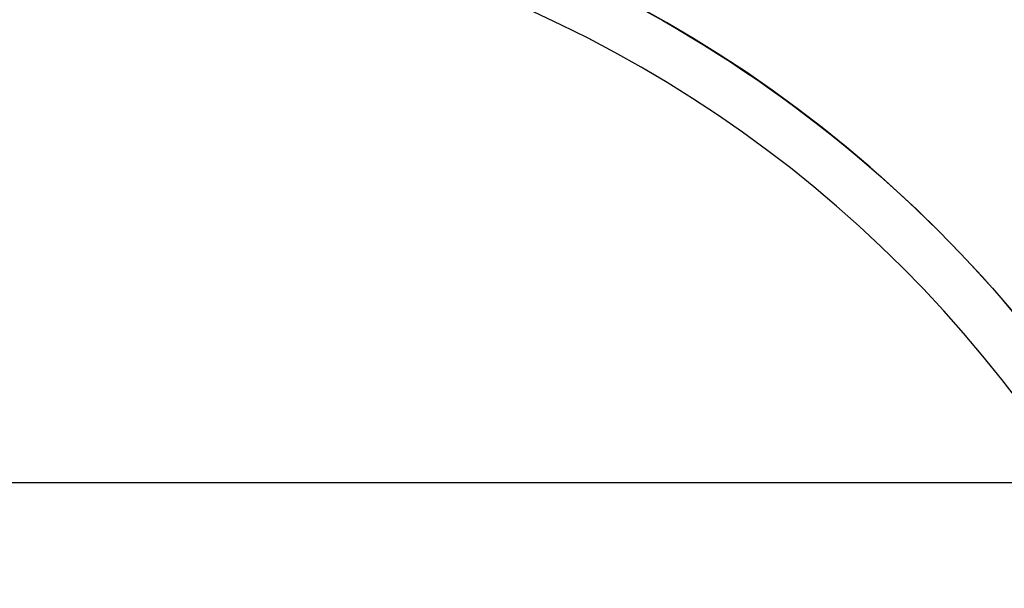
# Model space of a CAD drawing. Header units: millimetres. Extents: x -5.9 to 8.2, y -1.3 to -0.5.
# Tile 104 of 107: x 7.7342 to 7.7917, y -0.8254 to -0.7922. Entities that reach past the tile are written whole.
import ezdxf

# ---------------------------------------------------------------- set-up
doc = ezdxf.new("R2010")
doc.units = ezdxf.units.MM
doc.header["$MEASUREMENT"] = 0
doc.layers.add('IGES level 1', color=7, linetype='Continuous', true_color=0xffffff)
doc.layers.add('IGES level 15', color=7, linetype='Continuous', true_color=0xffffff)

msp = doc.modelspace()

# ---------------------------------------------------------------- linework, layer by layer
at = {"layer": 'IGES level 1'}
for centre in [(7.73416, -0.85828, -10.169943), (7.73416, -0.85828, -10.14974), (7.73416, -0.85828, -10.169943)]:
    msp.add_arc(centre, 0.076, 270, 90, dxfattribs=at)
for knots in [[1, 1, 1, 1, 1.125, 1.125, 1.25, 1.25, 1.375, 1.375, 1.5, 1.5, 1.625, 1.625, 1.75, 1.75, 2, 2, 2, 2], [0, 0, 0, 0, 0.125, 0.125, 0.25, 0.25, 0.375, 0.375, 0.5, 0.5, 0.625, 0.625, 0.75, 0.75, 1, 1, 1, 1]]:
    msp.add_open_spline([(7.73416, -0.78228, -10.144946), (7.744303, -0.78228, -10.144946), (7.754242, -0.78431, -10.14408), (7.77259, -0.791963, -10.141214), (7.780949, -0.797591, -10.139237), (7.794827, -0.811463, -10.135367), (7.800474, -0.819856, -10.133452), (7.808099, -0.838109, -10.130749), (7.810148, -0.848168, -10.129948), (7.810172, -0.868211, -10.129939), (7.808185, -0.878208, -10.130718), (7.800471, -0.896745, -10.133454), (7.794873, -0.905045, -10.135353), (7.773974, -0.925949, -10.141184), (7.75445, -0.93428, -10.144946), (7.73416, -0.93428, -10.144946)], degree=3, knots=knots, dxfattribs=at)
msp.add_open_spline([(8.22916, -0.819261, -10.5261), (7.76166, -0.819261, -10.5261), (7.29416, -0.819261, -10.5261)], degree=2, dxfattribs=at)
at = {"layer": 'IGES level 15'}
for centre in [(7.73416, -0.85828, -10.154943), (7.73416, -0.85828, -10.169943), (7.73416, -0.85828, -10.162443), (7.73416, -0.85828, -10.169943), (7.73416, -0.85828, -10.154943)]:
    msp.add_arc(centre, 0.073, 270, 90, dxfattribs=at)
msp.add_open_spline([(7.79059, -0.811969, -10.169943), (7.79059, -0.811969, -10.162443), (7.79059, -0.811969, -10.154943)], degree=2, dxfattribs=at)

doc.saveas('drawing.dxf')
